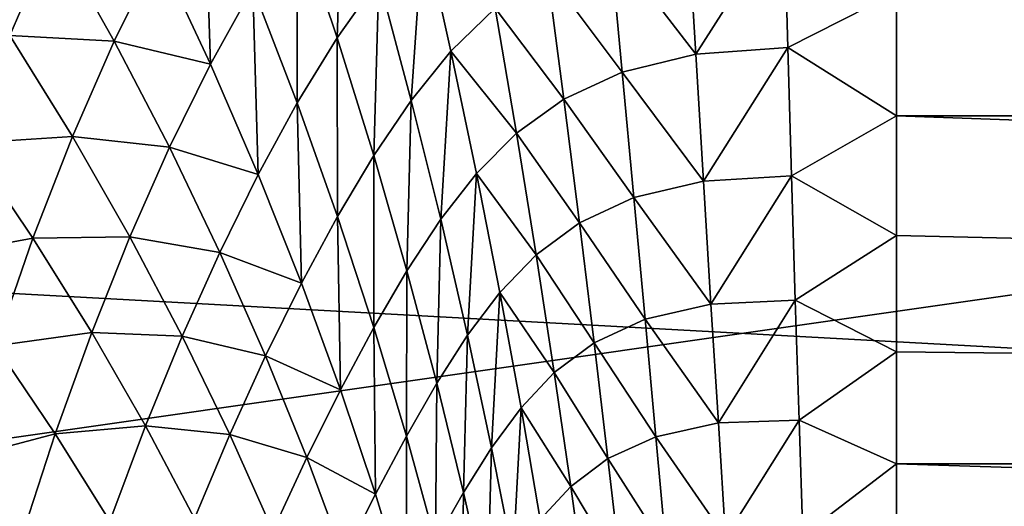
# Model space of a CAD drawing. Header units: metres. Extents: x -36 to 82, y -104 to 104.
# Tile 161 of 245: x 68.279 to 69.426, y 5.173 to 5.739. Entities that reach past the tile are written whole.
import ezdxf

# ---------------------------------------------------------------- set-up
doc = ezdxf.new("R2010")
doc.units = ezdxf.units.M
doc.layers.add('solid_FIT-SHOWER-153_SW0001', color=7, linetype='CONTINUOUS')

msp = doc.modelspace()

# ---------------------------------------------------------------- linework, layer by layer
at = {"layer": 'solid_FIT-SHOWER-153_SW0001'}
for points in [[(59.465103, 6.466679, 13.789559), (80.699997, 5.324776, 14.103455), (80.699997, 7.045866, 13.604935)], [(78.5, 6.434303, -26.964064), (52, 6.525178, -26.933752), (52, 4.931117, -27.398083)], [(77, 6.5, -14), (59.5, 4, -14), (59.5, 6.5, -14)], [(77, 4, -14), (59.5, 4, -14), (77, 6.5, -14)], [(77, -6.5, -1), (59.5, 6.5, -1), (59.5, -6.5, -1)], [(77, 6.5, -1), (59.5, 6.5, -1), (77, 2.257359, -1)], [(77, -2.257359, -1), (77, 2.257359, -1), (59.5, 6.5, -1)], [(77, -6.5, -1), (77, -2.257359, -1), (59.5, 6.5, -1)], [(59.465103, 6.466679, 13.789559), (59.619923, 4.870267, 14.210342), (80.699997, 5.324776, 14.103455)], [(78.5, 4.86164, -27.415146), (78.5, 6.434303, -26.964064), (52, 4.931117, -27.398083)], [(78.5, 6.434303, 11.964063), (78.5, 4.86164, 12.415147), (58.85154, 5.935616, 12.121935)], [(80.699997, 6.070361, -29.05909), (80.699997, 5.627439, -29.366014), (69.300003, 5.918892, -29.155781)], [(78.5, 4.86164, 12.415147), (58.992683, 4.47508, 12.505558), (58.85154, 5.935616, 12.121935)], [(68.655342, 5.931653, -29.04076), (68.648422, 5.718368, -29.135149), (68.601463, 5.858104, -29.057543)], [(68.655342, 5.931653, -29.04076), (68.696823, 5.787059, -29.121569), (68.648422, 5.718368, -29.135149)], [(68.493515, 5.913054, -29.007339), (68.500809, 5.687525, -29.096815), (68.439804, 5.817738, -29.031239)], [(68.493515, 5.913054, -29.007339), (68.550194, 5.776691, -29.076263), (68.500809, 5.687525, -29.096815)], [(80.699997, 5.627439, -29.366014), (69.300003, 5.771177, -29.258141), (69.300003, 5.918892, -29.155781)], [(68.601463, 5.858104, -29.057543), (68.601868, 5.642342, -29.150568), (68.550194, 5.776691, -29.076263)], [(68.601463, 5.858104, -29.057543), (68.648422, 5.718368, -29.135149), (68.601868, 5.642342, -29.150568)], [(69.057167, 5.851542, -29.18676), (69.066246, 5.699343, -29.293341), (68.966408, 5.828722, -29.185928)], [(69.169075, 5.860535, -29.191532), (69.066246, 5.699343, -29.293341), (69.057167, 5.851542, -29.18676)], [(69.169075, 5.860535, -29.191532), (69.17337, 5.706792, -29.300785), (69.066246, 5.699343, -29.293341)], [(69.300003, 5.771177, -29.258141), (69.17337, 5.706792, -29.300785), (69.169075, 5.860535, -29.191532)], [(68.318344, 5.839218, -29.000141), (68.266991, 5.721083, -29.030725), (68.187759, 5.839434, -28.982876)], [(68.748543, 5.848314, -29.109903), (68.734688, 5.645365, -29.207783), (68.696823, 5.787059, -29.121569)], [(68.748543, 5.848314, -29.109903), (68.781013, 5.702598, -29.199272), (68.734688, 5.645365, -29.207783)], [(68.832626, 5.752707, -29.192652), (68.781013, 5.702598, -29.199272), (68.748543, 5.848314, -29.109903)], [(68.318344, 5.839218, -29.000141), (68.388657, 5.714398, -29.056892), (68.266991, 5.721083, -29.030725)], [(68.439804, 5.817738, -29.031239), (68.388657, 5.714398, -29.056892), (68.318344, 5.839218, -29.000141)], [(68.966408, 5.828722, -29.185928), (68.980591, 5.678322, -29.289745), (68.893021, 5.795137, -29.188086)], [(69.066246, 5.699343, -29.293341), (68.980591, 5.678322, -29.289745), (68.966408, 5.828722, -29.185928)], [(68.439804, 5.817738, -29.031239), (68.500809, 5.687525, -29.096815), (68.388657, 5.714398, -29.056892)], [(68.893021, 5.795137, -29.188086), (68.912468, 5.646944, -29.289021), (68.832626, 5.752707, -29.192652)], [(68.980591, 5.678322, -29.289745), (68.912468, 5.646944, -29.289021), (68.893021, 5.795137, -29.188086)], [(68.696823, 5.787059, -29.121569), (68.691124, 5.581252, -29.2181), (68.648422, 5.718368, -29.135149)], [(68.696823, 5.787059, -29.121569), (68.734688, 5.645365, -29.207783), (68.691124, 5.581252, -29.2181)], [(68.550194, 5.776691, -29.076263), (68.556389, 5.559024, -29.167751), (68.500809, 5.687525, -29.096815)], [(68.550194, 5.776691, -29.076263), (68.601868, 5.642342, -29.150568), (68.556389, 5.559024, -29.167751)], [(69.300003, 5.771177, -29.258141), (69.300003, 5.62744, -29.366014), (69.17337, 5.706792, -29.300785)], [(80.699997, 5.627439, -29.366014), (69.300003, 5.62744, -29.366014), (69.300003, 5.771177, -29.258141)], [(68.832626, 5.752707, -29.192652), (68.857323, 5.607218, -29.290581), (68.781013, 5.702598, -29.199272)], [(68.912468, 5.646944, -29.289021), (68.857323, 5.607218, -29.290581), (68.832626, 5.752707, -29.192652)], [(68.266991, 5.721083, -29.030725), (68.339973, 5.603363, -29.084089), (68.219078, 5.595418, -29.062611)], [(68.388657, 5.714398, -29.056892), (68.339973, 5.603363, -29.084089), (68.266991, 5.721083, -29.030725)], [(68.388657, 5.714398, -29.056892), (68.453049, 5.590716, -29.119083), (68.339973, 5.603363, -29.084089)], [(68.500809, 5.687525, -29.096815), (68.453049, 5.590716, -29.119083), (68.388657, 5.714398, -29.056892)], [(68.648422, 5.718368, -29.135149), (68.64875, 5.510316, -29.230171), (68.601868, 5.642342, -29.150568)], [(68.648422, 5.718368, -29.135149), (68.691124, 5.581252, -29.2181), (68.64875, 5.510316, -29.230171)], [(68.781013, 5.702598, -29.199272), (68.769112, 5.506892, -29.299339), (68.734688, 5.645365, -29.207783)], [(68.781013, 5.702598, -29.199272), (68.810753, 5.560346, -29.294067), (68.769112, 5.506892, -29.299339)], [(68.857323, 5.607218, -29.290581), (68.810753, 5.560346, -29.294067), (68.781013, 5.702598, -29.199272)], [(69.17337, 5.706792, -29.300785), (69.075172, 5.551475, -29.405804), (69.066246, 5.699343, -29.293341)], [(69.17337, 5.706792, -29.300785), (69.177719, 5.557491, -29.416075), (69.075172, 5.551475, -29.405804)], [(69.300003, 5.62744, -29.366014), (69.177719, 5.557491, -29.416075), (69.17337, 5.706792, -29.300785)], [(69.066246, 5.699343, -29.293341), (69.075172, 5.551475, -29.405804), (68.980591, 5.678322, -29.289745)], [(68.500809, 5.687525, -29.096815), (68.556389, 5.559024, -29.167751), (68.453049, 5.590716, -29.119083)], [(68.980591, 5.678322, -29.289745), (68.994179, 5.532162, -29.399294), (68.912468, 5.646944, -29.289021)], [(69.075172, 5.551475, -29.405804), (68.994179, 5.532162, -29.399294), (68.980591, 5.678322, -29.289745)], [(68.734688, 5.645365, -29.207783), (68.729759, 5.447084, -29.306324), (68.691124, 5.581252, -29.2181)], [(68.734688, 5.645365, -29.207783), (68.769112, 5.506892, -29.299339), (68.729759, 5.447084, -29.306324)], [(68.912468, 5.646944, -29.289021), (68.930717, 5.502879, -29.395548), (68.857323, 5.607218, -29.290581)], [(68.994179, 5.532162, -29.399294), (68.930717, 5.502879, -29.395548), (68.912468, 5.646944, -29.289021)], [(68.601868, 5.642342, -29.150568), (68.606773, 5.432547, -29.24395), (68.556389, 5.559024, -29.167751)], [(68.601868, 5.642342, -29.150568), (68.64875, 5.510316, -29.230171), (68.606773, 5.432547, -29.24395)], [(69.300003, 5.62744, -29.366014), (69.300003, 5.487888, -29.479246), (69.177719, 5.557491, -29.416075)], [(80.699997, 5.222132, -29.721132), (69.300003, 5.487888, -29.479246), (69.300003, 5.62744, -29.366014)], [(80.699997, 5.627439, -29.366014), (80.699997, 5.222132, -29.721132), (69.300003, 5.62744, -29.366014)], [(68.339973, 5.603363, -29.084089), (68.293831, 5.484999, -29.11261), (68.219078, 5.595418, -29.062611)], [(68.339973, 5.603363, -29.084089), (68.406883, 5.486513, -29.142883), (68.293831, 5.484999, -29.11261)], [(68.453049, 5.590716, -29.119083), (68.406883, 5.486513, -29.142883), (68.339973, 5.603363, -29.084089)], [(68.857323, 5.607218, -29.290581), (68.880135, 5.465707, -29.393974), (68.810753, 5.560346, -29.294067)], [(68.930717, 5.502879, -29.395548), (68.880135, 5.465707, -29.393974), (68.857323, 5.607218, -29.290581)], [(68.219078, 5.595418, -29.062611), (68.293831, 5.484999, -29.11261), (68.174591, 5.462759, -29.09552)], [(68.453049, 5.590716, -29.119083), (68.511734, 5.468455, -29.186613), (68.406883, 5.486513, -29.142883)], [(68.556389, 5.559024, -29.167751), (68.511734, 5.468455, -29.186613), (68.453049, 5.590716, -29.119083)], [(68.691124, 5.581252, -29.2181), (68.691071, 5.380948, -29.314993), (68.64875, 5.510316, -29.230171)], [(68.691124, 5.581252, -29.2181), (68.729759, 5.447084, -29.306324), (68.691071, 5.380948, -29.314993)], [(68.556389, 5.559024, -29.167751), (68.606773, 5.432547, -29.24395), (68.511734, 5.468455, -29.186613)], [(68.810753, 5.560346, -29.294067), (68.800285, 5.371971, -29.396168), (68.769112, 5.506892, -29.299339)], [(68.810753, 5.560346, -29.294067), (68.837898, 5.421878, -29.394226), (68.800285, 5.371971, -29.396168)], [(68.880135, 5.465707, -29.393974), (68.837898, 5.421878, -29.394226), (68.810753, 5.560346, -29.294067)], [(69.177719, 5.557491, -29.416075), (69.083946, 5.408214, -29.524023), (69.075172, 5.551475, -29.405804)], [(69.177719, 5.557491, -29.416075), (69.182114, 5.412894, -29.537243), (69.083946, 5.408214, -29.524023)], [(69.300003, 5.487888, -29.479246), (69.182114, 5.412894, -29.537243), (69.177719, 5.557491, -29.416075)], [(69.075172, 5.551475, -29.405804), (69.083946, 5.408214, -29.524023), (68.994179, 5.532162, -29.399294)], [(68.994179, 5.532162, -29.399294), (69.007195, 5.390529, -29.514465), (68.930717, 5.502879, -29.395548)], [(69.083946, 5.408214, -29.524023), (69.007195, 5.390529, -29.514465), (68.994179, 5.532162, -29.399294)], [(68.64875, 5.510316, -29.230171), (68.652214, 5.308431, -29.325315), (68.606773, 5.432547, -29.24395)], [(68.64875, 5.510316, -29.230171), (68.691071, 5.380948, -29.314993), (68.652214, 5.308431, -29.325315)], [(68.769112, 5.506892, -29.299339), (68.764565, 5.316203, -29.39974), (68.729759, 5.447084, -29.306324)], [(68.769112, 5.506892, -29.299339), (68.800285, 5.371971, -29.396168), (68.764565, 5.316203, -29.39974)], [(68.930717, 5.502879, -29.395548), (68.947838, 5.363242, -29.50757), (68.880135, 5.465707, -29.393974)], [(69.007195, 5.390529, -29.514465), (68.947838, 5.363242, -29.50757), (68.930717, 5.502879, -29.395548)], [(68.293831, 5.484999, -29.11261), (68.250305, 5.359778, -29.142199), (68.174591, 5.462759, -29.09552)], [(68.293831, 5.484999, -29.11261), (68.362457, 5.375209, -29.168022), (68.250305, 5.359778, -29.142199)], [(68.406883, 5.486513, -29.142883), (68.362457, 5.375209, -29.168022), (68.293831, 5.484999, -29.11261)], [(68.406883, 5.486513, -29.142883), (68.467926, 5.370811, -29.206997), (68.362457, 5.375209, -29.168022)], [(68.511734, 5.468455, -29.186613), (68.467926, 5.370811, -29.206997), (68.406883, 5.486513, -29.142883)], [(69.300003, 5.487888, -29.479246), (69.300003, 5.352719, -29.597677), (69.182114, 5.412894, -29.537243)], [(80.699997, 5.222132, -29.721132), (69.300003, 5.352719, -29.597677), (69.300003, 5.487888, -29.479246)], [(68.511734, 5.468455, -29.186613), (68.564949, 5.347927, -29.259375), (68.467926, 5.370811, -29.206997)], [(68.606773, 5.432547, -29.24395), (68.564949, 5.347927, -29.259375), (68.511734, 5.468455, -29.186613)], [(68.880135, 5.465707, -29.393974), (68.901154, 5.328484, -29.50275), (68.837898, 5.421878, -29.394226)], [(68.947838, 5.363242, -29.50757), (68.901154, 5.328484, -29.50275), (68.880135, 5.465707, -29.393974)], [(68.729759, 5.447084, -29.306324), (68.72908, 5.254582, -29.404934), (68.691071, 5.380948, -29.314993)], [(68.729759, 5.447084, -29.306324), (68.764565, 5.316203, -29.39974), (68.72908, 5.254582, -29.404934)], [(68.606773, 5.432547, -29.24395), (68.652214, 5.308431, -29.325315), (68.564949, 5.347927, -29.259375)], [(68.837898, 5.421878, -29.394226), (68.828384, 5.240932, -29.498177), (68.800285, 5.371971, -29.396168)], [(68.837898, 5.421878, -29.394226), (68.862602, 5.287516, -29.49966), (68.828384, 5.240932, -29.498177)], [(68.901154, 5.328484, -29.50275), (68.862602, 5.287516, -29.49966), (68.837898, 5.421878, -29.394226)], [(69.083946, 5.408214, -29.524023), (69.092552, 5.269831, -29.647844), (69.007195, 5.390529, -29.514465)], [(69.182114, 5.412894, -29.537243), (69.092552, 5.269831, -29.647844), (69.083946, 5.408214, -29.524023)], [(69.182114, 5.412894, -29.537243), (69.186539, 5.273257, -29.664112), (69.092552, 5.269831, -29.647844)], [(69.300003, 5.352719, -29.597677), (69.186539, 5.273257, -29.664112), (69.182114, 5.412894, -29.537243)], [(68.691071, 5.380948, -29.314993), (68.692978, 5.187022, -29.411734), (68.652214, 5.308431, -29.325315)], [(68.691071, 5.380948, -29.314993), (68.72908, 5.254582, -29.404934), (68.692978, 5.187022, -29.411734)], [(69.007195, 5.390529, -29.514465), (69.019661, 5.253704, -29.635128), (68.947838, 5.363242, -29.50757)], [(69.092552, 5.269831, -29.647844), (69.019661, 5.253704, -29.635128), (69.007195, 5.390529, -29.514465)], [(68.362457, 5.375209, -29.168022), (68.319931, 5.257216, -29.194267), (68.250305, 5.359778, -29.142199)], [(68.362457, 5.375209, -29.168022), (68.425148, 5.266322, -29.228731), (68.319931, 5.257216, -29.194267)], [(68.467926, 5.370811, -29.206997), (68.425148, 5.266322, -29.228731), (68.362457, 5.375209, -29.168022)], [(68.467926, 5.370811, -29.206997), (68.523323, 5.256567, -29.27631), (68.425148, 5.266322, -29.228731)], [(68.564949, 5.347927, -29.259375), (68.523323, 5.256567, -29.27631), (68.467926, 5.370811, -29.206997)], [(68.800285, 5.371971, -29.396168), (68.795753, 5.188949, -29.498253), (68.764565, 5.316203, -29.39974)], [(68.800285, 5.371971, -29.396168), (68.828384, 5.240932, -29.498177), (68.795753, 5.188949, -29.498253)], [(68.250305, 5.359778, -29.142199), (68.319931, 5.257216, -29.194267), (68.20945, 5.228232, -29.172596)], [(68.947838, 5.363242, -29.50757), (68.963875, 5.228322, -29.624971), (68.901154, 5.328484, -29.50275)], [(69.019661, 5.253704, -29.635128), (68.963875, 5.228322, -29.624971), (68.947838, 5.363242, -29.50757)], [(68.564949, 5.347927, -29.259375), (68.612953, 5.229466, -29.337252), (68.523323, 5.256567, -29.27631)], [(68.652214, 5.308431, -29.325315), (68.612953, 5.229466, -29.337252), (68.564949, 5.347927, -29.259375)], [(69.300003, 5.352719, -29.597677), (69.300003, 5.222128, -29.721134), (69.186539, 5.273257, -29.664112)], [(80.699997, 5.222132, -29.721132), (69.300003, 5.222128, -29.721134), (69.300003, 5.352719, -29.597677)], [(59.619923, 4.870267, 14.210342), (80.699997, 3.569153, 14.461868), (80.699997, 5.324776, 14.103455)], [(68.901154, 5.328484, -29.50275), (68.920502, 5.19585, -29.616793), (68.862602, 5.287516, -29.49966)], [(68.963875, 5.228322, -29.624971), (68.920502, 5.19585, -29.616793), (68.901154, 5.328484, -29.50275)], [(68.764565, 5.316203, -29.39974), (68.763023, 5.131564, -29.499887), (68.72908, 5.254582, -29.404934)], [(68.764565, 5.316203, -29.39974), (68.795753, 5.188949, -29.498253), (68.763023, 5.131564, -29.499887)], [(68.652214, 5.308431, -29.325315), (68.692978, 5.187022, -29.411734), (68.612953, 5.229466, -29.337252)], [(68.862602, 5.287516, -29.49966), (68.853615, 5.114098, -29.605255), (68.828384, 5.240932, -29.498177)], [(68.862602, 5.287516, -29.49966), (68.88501, 5.157572, -29.610262), (68.853615, 5.114098, -29.605255)], [(68.920502, 5.19585, -29.616793), (68.88501, 5.157572, -29.610262), (68.862602, 5.287516, -29.49966)], [(68.425148, 5.266322, -29.228731), (68.383652, 5.15534, -29.251598), (68.319931, 5.257216, -29.194267)], [(68.425148, 5.266322, -29.228731), (68.48214, 5.158639, -29.294598), (68.383652, 5.15534, -29.251598)], [(68.523323, 5.256567, -29.27631), (68.48214, 5.158639, -29.294598), (68.425148, 5.266322, -29.228731)], [(69.092552, 5.269831, -29.647844), (69.10099, 5.13658, -29.777098), (69.019661, 5.253704, -29.635128)], [(69.186539, 5.273257, -29.664112), (69.10099, 5.13658, -29.777098), (69.092552, 5.269831, -29.647844)], [(69.186539, 5.273257, -29.664112), (69.190979, 5.138824, -29.796492), (69.10099, 5.13658, -29.777098)], [(69.300003, 5.222128, -29.721134), (69.190979, 5.138824, -29.796492), (69.186539, 5.273257, -29.664112)], [(68.319931, 5.257216, -29.194267), (68.279449, 5.133018, -29.221369), (68.20945, 5.228232, -29.172596)], [(68.319931, 5.257216, -29.194267), (68.383652, 5.15534, -29.251598), (68.279449, 5.133018, -29.221369)], [(68.523323, 5.256567, -29.27631), (68.573349, 5.144111, -29.350679), (68.48214, 5.158639, -29.294598)], [(68.612953, 5.229466, -29.337252), (68.573349, 5.144111, -29.350679), (68.523323, 5.256567, -29.27631)], [(68.72908, 5.254582, -29.404934), (68.729324, 5.06867, -29.503077), (68.692978, 5.187022, -29.411734)], [(68.72908, 5.254582, -29.404934), (68.763023, 5.131564, -29.499887), (68.729324, 5.06867, -29.503077)], [(69.019661, 5.253704, -29.635128), (69.031593, 5.121952, -29.761126), (68.963875, 5.228322, -29.624971)], [(69.10099, 5.13658, -29.777098), (69.031593, 5.121952, -29.761126), (69.019661, 5.253704, -29.635128)], [(68.828384, 5.240932, -29.498177), (68.823563, 5.065654, -29.60174), (68.795753, 5.188949, -29.498253)], [(68.828384, 5.240932, -29.498177), (68.853615, 5.114098, -29.605255), (68.823563, 5.065654, -29.60174)], [(68.20945, 5.228232, -29.172596), (68.279449, 5.133018, -29.221369), (68.241081, 5.003216, -29.249043)], [(68.612953, 5.229466, -29.337252), (68.656013, 5.11342, -29.420111), (68.573349, 5.144111, -29.350679)], [(68.692978, 5.187022, -29.411734), (68.656013, 5.11342, -29.420111), (68.612953, 5.229466, -29.337252)], [(68.963875, 5.228322, -29.624971), (68.978889, 5.098394, -29.747602), (68.920502, 5.19585, -29.616793)], [(69.031593, 5.121952, -29.761126), (68.978889, 5.098394, -29.747602), (68.963875, 5.228322, -29.624971)], [(69.300003, 5.222128, -29.721134), (69.300003, 5.096302, -29.849442), (69.190979, 5.138824, -29.796492)], [(80.699997, 5.222132, -29.721132), (80.699997, 4.859654, -30.119869), (69.300003, 5.222128, -29.721134)], [(80.699997, 4.859654, -30.119869), (69.300003, 5.096302, -29.849442), (69.300003, 5.222128, -29.721134)], [(68.692978, 5.187022, -29.411734), (68.729324, 5.06867, -29.503077), (68.656013, 5.11342, -29.420111)], [(68.795753, 5.188949, -29.498253), (68.793159, 5.012233, -29.599722), (68.763023, 5.131564, -29.499887)], [(68.795753, 5.188949, -29.498253), (68.823563, 5.065654, -29.60174), (68.793159, 5.012233, -29.599722)], [(68.920502, 5.19585, -29.616793), (68.938271, 5.068092, -29.735966), (68.88501, 5.157572, -29.610262)], [(68.978889, 5.098394, -29.747602), (68.938271, 5.068092, -29.735966), (68.920502, 5.19585, -29.616793)]]:
    msp.add_3dface(points, dxfattribs=at)

doc.saveas('drawing.dxf')
